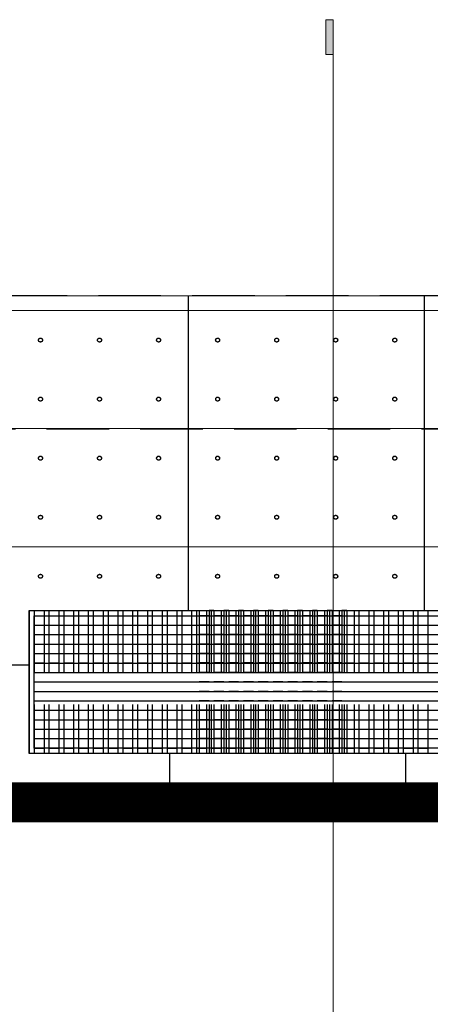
# Model space of a CAD drawing. Header units: millimetres. Extents: x 113048 to 489828, y -130780 to 23393.
# Tile 26 of 98: x 197711 to 201884, y -123920 to -113915. Entities that reach past the tile are written whole.
import ezdxf

# ---------------------------------------------------------------- set-up
doc = ezdxf.new("R2010")
doc.units = ezdxf.units.MM
doc.header["$LTSCALE"] = 100
doc.linetypes.add('Hidden', pattern=[9.525, 6.35, -3.175])
for name, color, linetype in [('+C-160', 160, 'Hidden'), ('DLN240__', 1, 'Continuous'), ('METAL', 6, 'Continuous'), ('S_Dim', 1, 'Continuous')]:
    doc.layers.add(name, color=color, linetype=linetype)
doc.layers.add('A-WALL', color=2, linetype='Continuous', lineweight=9)
doc.layers.add('MARK', color=7, linetype='Continuous', lineweight=0)

# ---------------------------------------------------------------- blocks, each defined once
blk = doc.blocks.new('A$C713849A3')
at = {"layer": '+C-160'}
for p, q in [((-50461, -18940, -1), (-60564, -18940, -1)), ((-58758, -18940, -1), (-58758, -22140, -1)), ((-56358, -18940, -1), (-56358, -22140, -1)), ((-117346, -20291, -4), (-50461, -20291, -4)), ((-60372, -22140, -4), (-60322, -22140, -4)), ((-60372, -22140, -4), (-60372, -23591, -4)), ((-60322, -22140, -4), (-60322, -23591, -4)), ((-60322, -22192, -4), (-60222, -22192, -4)), ((-60222, -22140, -4), (-60172, -22140, -4)), ((-60222, -22140, -4), (-60222, -23591, -4)), ((-60172, -22140, -4), (-60172, -23591, -4)), ((-60172, -22192, -4), (-60072, -22192, -4)), ((-60072, -22140, -4), (-60022, -22140, -4)), ((-60072, -22140, -4), (-60072, -23591, -4)), ((-60022, -22140, -4), (-60022, -23591, -4)), ((-60022, -22192, -4), (-59922, -22192, -4)), ((-59922, -22140, -4), (-59872, -22140, -4)), ((-59922, -22140, -4), (-59922, -23591, -4)), ((-59872, -22140, -4), (-59872, -23591, -4)), ((-59872, -22192, -4), (-59772, -22192, -4)), ((-59772, -22140, -4), (-59722, -22140, -4)), ((-59772, -22140, -4), (-59772, -23591, -4)), ((-59722, -22140, -4), (-59722, -23591, -4)), ((-59722, -22192, -4), (-59622, -22192, -4)), ((-59622, -22140, -4), (-59572, -22140, -4)), ((-59622, -22140, -4), (-59622, -23591, -4)), ((-59572, -22140, -4), (-59572, -23591, -4)), ((-59572, -22192, -4), (-59472, -22192, -4)), ((-59472, -22140, -4), (-59422, -22140, -4)), ((-59472, -22140, -4), (-59472, -23591, -4)), ((-59422, -22140, -4), (-59422, -23591, -4)), ((-59422, -22192, -4), (-59322, -22192, -4)), ((-59322, -22140, -4), (-59272, -22140, -4)), ((-59322, -22140, -4), (-59322, -23591, -4)), ((-59272, -22140, -4), (-59272, -23591, -4)), ((-59272, -22192, -4), (-59172, -22192, -4)), ((-59172, -22140, -4), (-59122, -22140, -4)), ((-59172, -22140, -4), (-59172, -23591, -4)), ((-59122, -22140, -4), (-59122, -23591, -4)), ((-59122, -22192, -4), (-59022, -22192, -4)), ((-59022, -22140, -4), (-58972, -22140, -4)), ((-59022, -22140, -4), (-59022, -23591, -4)), ((-58972, -22140, -4), (-58972, -23591, -4)), ((-58972, -22192, -4), (-58872, -22192, -4)), ((-58872, -22140, -4), (-58822, -22140, -4)), ((-58872, -22140, -4), (-58872, -23591, -4)), ((-58822, -22140, -4), (-58822, -23591, -4)), ((-58822, -22192, -4), (-58722, -22192, -4)), ((-58722, -22140, -4), (-58672, -22140, -4)), ((-58722, -22140, -4), (-58722, -23591, -4)), ((-58672, -22140, -4), (-58672, -23591, -4)), ((-58672, -22192, -4), (-58572, -22192, -4)), ((-58645, -22140, -4), (-58645, -23591, -4)), ((-58545, -22192, -4), (-58645, -22192, -4)), ((-58572, -22140, -4), (-58522, -22140, -4)), ((-58572, -22140, -4), (-58572, -23591, -4)), ((-58495, -22140, -4), (-58545, -22140, -4)), ((-58545, -22140, -4), (-58545, -23591, -4)), ((-58522, -22140, -4), (-58522, -23591, -4)), ((-58522, -22192, -4), (-58422, -22192, -4)), ((-58495, -22140, -4), (-58495, -23591, -4)), ((-58395, -22192, -4), (-58495, -22192, -4)), ((-58422, -22140, -4), (-58372, -22140, -4)), ((-58422, -22140, -4), (-58422, -23591, -4)), ((-58345, -22140, -4), (-58395, -22140, -4)), ((-58395, -22140, -4), (-58395, -23591, -4)), ((-58372, -22140, -4), (-58372, -23591, -4)), ((-58372, -22192, -4), (-58272, -22192, -4)), ((-58345, -22140, -4), (-58345, -23591, -4)), ((-58245, -22192, -4), (-58345, -22192, -4)), ((-58272, -22140, -4), (-58222, -22140, -4)), ((-58272, -22140, -4), (-58272, -23591, -4)), ((-58195, -22140, -4), (-58245, -22140, -4)), ((-58245, -22140, -4), (-58245, -23591, -4)), ((-58222, -22140, -4), (-58222, -23591, -4)), ((-58222, -22192, -4), (-58122, -22192, -4)), ((-58195, -22140, -4), (-58195, -23591, -4)), ((-58095, -22192, -4), (-58195, -22192, -4)), ((-58122, -22140, -4), (-58072, -22140, -4)), ((-58122, -22140, -4), (-58122, -23591, -4)), ((-58045, -22140, -4), (-58095, -22140, -4)), ((-58095, -22140, -4), (-58095, -23591, -4)), ((-58072, -22140, -4), (-58072, -23591, -4)), ((-58072, -22192, -4), (-57972, -22192, -4)), ((-58045, -22140, -4), (-58045, -23591, -4)), ((-57945, -22192, -4), (-58045, -22192, -4)), ((-57972, -22140, -4), (-57922, -22140, -4)), ((-57972, -22140, -4), (-57972, -23591, -4)), ((-57895, -22140, -4), (-57945, -22140, -4)), ((-57945, -22140, -4), (-57945, -23591, -4)), ((-57922, -22140, -4), (-57922, -23591, -4)), ((-57922, -22192, -4), (-57822, -22192, -4)), ((-57895, -22140, -4), (-57895, -23591, -4)), ((-57795, -22192, -4), (-57895, -22192, -4)), ((-57822, -22140, -4), (-57772, -22140, -4)), ((-57822, -22140, -4), (-57822, -23591, -4)), ((-57745, -22140, -4), (-57795, -22140, -4)), ((-57795, -22140, -4), (-57795, -23591, -4)), ((-57772, -22140, -4), (-57772, -23591, -4)), ((-57772, -22192, -4), (-57672, -22192, -4)), ((-57745, -22140, -4), (-57745, -23591, -4)), ((-57645, -22192, -4), (-57745, -22192, -4)), ((-57672, -22140, -4), (-57622, -22140, -4)), ((-57672, -22140, -4), (-57672, -23591, -4)), ((-57595, -22140, -4), (-57645, -22140, -4)), ((-57645, -22140, -4), (-57645, -23591, -4)), ((-57622, -22140, -4), (-57622, -23591, -4)), ((-57622, -22192, -4), (-57522, -22192, -4)), ((-57595, -22140, -4), (-57595, -23591, -4)), ((-57495, -22192, -4), (-57595, -22192, -4)), ((-57522, -22140, -4), (-57472, -22140, -4)), ((-57522, -22140, -4), (-57522, -23591, -4)), ((-57445, -22140, -4), (-57495, -22140, -4)), ((-57495, -22140, -4), (-57495, -23591, -4)), ((-57472, -22140, -4), (-57472, -23591, -4)), ((-57472, -22192, -4), (-57372, -22192, -4)), ((-57445, -22140, -4), (-57445, -23591, -4)), ((-57345, -22192, -4), (-57445, -22192, -4)), ((-57372, -22140, -4), (-57322, -22140, -4)), ((-57372, -22140, -4), (-57372, -23591, -4)), ((-57295, -22140, -4), (-57345, -22140, -4)), ((-57345, -22140, -4), (-57345, -23591, -4)), ((-57322, -22140, -4), (-57322, -23591, -4)), ((-57322, -22192, -4), (-57222, -22192, -4)), ((-57295, -22140, -4), (-57295, -23591, -4)), ((-57195, -22192, -4), (-57295, -22192, -4)), ((-57222, -22140, -4), (-57172, -22140, -4)), ((-57222, -22140, -4), (-57222, -23591, -4)), ((-57145, -22140, -4), (-57195, -22140, -4)), ((-57195, -22140, -4), (-57195, -23591, -4)), ((-57172, -22140, -4), (-57172, -23591, -4)), ((-57172, -22192, -4), (-57072, -22192, -4)), ((-57145, -22140, -4), (-57145, -23591, -4)), ((-57072, -22140, -4), (-57022, -22140, -4)), ((-57072, -22140, -4), (-57072, -23591, -4)), ((-57022, -22140, -4), (-57022, -23591, -4)), ((-57022, -22192, -4), (-56922, -22192, -4)), ((-56922, -22140, -4), (-56872, -22140, -4)), ((-56922, -22140, -4), (-56922, -23591, -4)), ((-56872, -22140, -4), (-56872, -23591, -4)), ((-56872, -22192, -4), (-56772, -22192, -4)), ((-56772, -22140, -4), (-56722, -22140, -4)), ((-56772, -22140, -4), (-56772, -23591, -4)), ((-56722, -22140, -4), (-56722, -23591, -4)), ((-56722, -22192, -4), (-56622, -22192, -4)), ((-56622, -22140, -4), (-56572, -22140, -4)), ((-56622, -22140, -4), (-56622, -23591, -4)), ((-56572, -22140, -4), (-56572, -23591, -4)), ((-56572, -22192, -4), (-56472, -22192, -4)), ((-56472, -22140, -4), (-56422, -22140, -4)), ((-56472, -22140, -4), (-56472, -23591, -4)), ((-56422, -22140, -4), (-56422, -23591, -4)), ((-56422, -22192, -4), (-56322, -22192, -4)), ((-56322, -22140, -4), (-56272, -22140, -4)), ((-56322, -22140, -4), (-56322, -23591, -4)), ((-60322, -22288, -4), (-60222, -22288, -4)), ((-60172, -22288, -4), (-60072, -22288, -4)), ((-60022, -22288, -4), (-59922, -22288, -4)), ((-59872, -22288, -4), (-59772, -22288, -4)), ((-59722, -22288, -4), (-59622, -22288, -4)), ((-59572, -22288, -4), (-59472, -22288, -4)), ((-59422, -22288, -4), (-59322, -22288, -4)), ((-59272, -22288, -4), (-59172, -22288, -4)), ((-59122, -22288, -4), (-59022, -22288, -4)), ((-58972, -22288, -4), (-58872, -22288, -4)), ((-58822, -22288, -4), (-58722, -22288, -4)), ((-58672, -22288, -4), (-58572, -22288, -4)), ((-58545, -22288, -4), (-58645, -22288, -4)), ((-58522, -22288, -4), (-58422, -22288, -4)), ((-58395, -22288, -4), (-58495, -22288, -4)), ((-58372, -22288, -4), (-58272, -22288, -4)), ((-58245, -22288, -4), (-58345, -22288, -4)), ((-58222, -22288, -4), (-58122, -22288, -4)), ((-58095, -22288, -4), (-58195, -22288, -4)), ((-58072, -22288, -4), (-57972, -22288, -4)), ((-57945, -22288, -4), (-58045, -22288, -4)), ((-57922, -22288, -4), (-57822, -22288, -4)), ((-57795, -22288, -4), (-57895, -22288, -4)), ((-57772, -22288, -4), (-57672, -22288, -4)), ((-57645, -22288, -4), (-57745, -22288, -4)), ((-57622, -22288, -4), (-57522, -22288, -4)), ((-57495, -22288, -4), (-57595, -22288, -4)), ((-57472, -22288, -4), (-57372, -22288, -4)), ((-57345, -22288, -4), (-57445, -22288, -4)), ((-57322, -22288, -4), (-57222, -22288, -4)), ((-57195, -22288, -4), (-57295, -22288, -4)), ((-57172, -22288, -4), (-57072, -22288, -4)), ((-57022, -22288, -4), (-56922, -22288, -4)), ((-56872, -22288, -4), (-56772, -22288, -4)), ((-56722, -22288, -4), (-56622, -22288, -4)), ((-56572, -22288, -4), (-56472, -22288, -4)), ((-56422, -22288, -4), (-56322, -22288, -4)), ((-60322, -22384, -4), (-60222, -22384, -4)), ((-60172, -22384, -4), (-60072, -22384, -4)), ((-60022, -22384, -4), (-59922, -22384, -4)), ((-59872, -22384, -4), (-59772, -22384, -4)), ((-59722, -22384, -4), (-59622, -22384, -4)), ((-59572, -22384, -4), (-59472, -22384, -4)), ((-59422, -22384, -4), (-59322, -22384, -4)), ((-59272, -22384, -4), (-59172, -22384, -4)), ((-59122, -22384, -4), (-59022, -22384, -4)), ((-58972, -22384, -4), (-58872, -22384, -4)), ((-58822, -22384, -4), (-58722, -22384, -4)), ((-58672, -22384, -4), (-58572, -22384, -4)), ((-58545, -22384, -4), (-58645, -22384, -4)), ((-58522, -22384, -4), (-58422, -22384, -4)), ((-58395, -22384, -4), (-58495, -22384, -4)), ((-58372, -22384, -4), (-58272, -22384, -4)), ((-58245, -22384, -4), (-58345, -22384, -4)), ((-58222, -22384, -4), (-58122, -22384, -4)), ((-58095, -22384, -4), (-58195, -22384, -4)), ((-58072, -22384, -4), (-57972, -22384, -4)), ((-57945, -22384, -4), (-58045, -22384, -4)), ((-57922, -22384, -4), (-57822, -22384, -4)), ((-57795, -22384, -4), (-57895, -22384, -4)), ((-57772, -22384, -4), (-57672, -22384, -4)), ((-57645, -22384, -4), (-57745, -22384, -4)), ((-57622, -22384, -4), (-57522, -22384, -4)), ((-57495, -22384, -4), (-57595, -22384, -4)), ((-57472, -22384, -4), (-57372, -22384, -4)), ((-57345, -22384, -4), (-57445, -22384, -4)), ((-57322, -22384, -4), (-57222, -22384, -4)), ((-57195, -22384, -4), (-57295, -22384, -4)), ((-57172, -22384, -4), (-57072, -22384, -4)), ((-57022, -22384, -4), (-56922, -22384, -4)), ((-56872, -22384, -4), (-56772, -22384, -4)), ((-56722, -22384, -4), (-56622, -22384, -4)), ((-56572, -22384, -4), (-56472, -22384, -4)), ((-56422, -22384, -4), (-56322, -22384, -4)), ((-60322, -22480, -4), (-60222, -22480, -4)), ((-60172, -22480, -4), (-60072, -22480, -4)), ((-60022, -22480, -4), (-59922, -22480, -4)), ((-59872, -22480, -4), (-59772, -22480, -4)), ((-59722, -22480, -4), (-59622, -22480, -4)), ((-59572, -22480, -4), (-59472, -22480, -4)), ((-59422, -22480, -4), (-59322, -22480, -4)), ((-59272, -22480, -4), (-59172, -22480, -4)), ((-59122, -22480, -4), (-59022, -22480, -4)), ((-58972, -22480, -4), (-58872, -22480, -4)), ((-58822, -22480, -4), (-58722, -22480, -4)), ((-58672, -22480, -4), (-58572, -22480, -4)), ((-58545, -22480, -4), (-58645, -22480, -4)), ((-58522, -22480, -4), (-58422, -22480, -4)), ((-58395, -22480, -4), (-58495, -22480, -4)), ((-58372, -22480, -4), (-58272, -22480, -4)), ((-58245, -22480, -4), (-58345, -22480, -4)), ((-58222, -22480, -4), (-58122, -22480, -4)), ((-58095, -22480, -4), (-58195, -22480, -4)), ((-58072, -22480, -4), (-57972, -22480, -4)), ((-57945, -22480, -4), (-58045, -22480, -4)), ((-57922, -22480, -4), (-57822, -22480, -4)), ((-57795, -22480, -4), (-57895, -22480, -4)), ((-57772, -22480, -4), (-57672, -22480, -4)), ((-57645, -22480, -4), (-57745, -22480, -4)), ((-57622, -22480, -4), (-57522, -22480, -4)), ((-57495, -22480, -4), (-57595, -22480, -4)), ((-57472, -22480, -4), (-57372, -22480, -4)), ((-57345, -22480, -4), (-57445, -22480, -4)), ((-57322, -22480, -4), (-57222, -22480, -4)), ((-57195, -22480, -4), (-57295, -22480, -4)), ((-57172, -22480, -4), (-57072, -22480, -4)), ((-57022, -22480, -4), (-56922, -22480, -4)), ((-56872, -22480, -4), (-56772, -22480, -4)), ((-56722, -22480, -4), (-56622, -22480, -4)), ((-56572, -22480, -4), (-56472, -22480, -4)), ((-56422, -22480, -4), (-56322, -22480, -4)), ((-60322, -22576, -4), (-60222, -22576, -4)), ((-60172, -22576, -4), (-60072, -22576, -4)), ((-60022, -22576, -4), (-59922, -22576, -4)), ((-59872, -22576, -4), (-59772, -22576, -4)), ((-59722, -22576, -4), (-59622, -22576, -4)), ((-59572, -22576, -4), (-59472, -22576, -4)), ((-59422, -22576, -4), (-59322, -22576, -4)), ((-59272, -22576, -4), (-59172, -22576, -4)), ((-59122, -22576, -4), (-59022, -22576, -4)), ((-58972, -22576, -4), (-58872, -22576, -4)), ((-58822, -22576, -4), (-58722, -22576, -4)), ((-58672, -22576, -4), (-58572, -22576, -4)), ((-58545, -22576, -4), (-58645, -22576, -4)), ((-58522, -22576, -4), (-58422, -22576, -4)), ((-58395, -22576, -4), (-58495, -22576, -4)), ((-58372, -22576, -4), (-58272, -22576, -4)), ((-58245, -22576, -4), (-58345, -22576, -4)), ((-58222, -22576, -4), (-58122, -22576, -4)), ((-58095, -22576, -4), (-58195, -22576, -4)), ((-58072, -22576, -4), (-57972, -22576, -4)), ((-57945, -22576, -4), (-58045, -22576, -4)), ((-57922, -22576, -4), (-57822, -22576, -4)), ((-57795, -22576, -4), (-57895, -22576, -4)), ((-57772, -22576, -4), (-57672, -22576, -4)), ((-57645, -22576, -4), (-57745, -22576, -4)), ((-57622, -22576, -4), (-57522, -22576, -4)), ((-57495, -22576, -4), (-57595, -22576, -4)), ((-57472, -22576, -4), (-57372, -22576, -4)), ((-57345, -22576, -4), (-57445, -22576, -4)), ((-57322, -22576, -4), (-57222, -22576, -4)), ((-57195, -22576, -4), (-57295, -22576, -4)), ((-57172, -22576, -4), (-57072, -22576, -4)), ((-57022, -22576, -4), (-56922, -22576, -4)), ((-56872, -22576, -4), (-56772, -22576, -4)), ((-56722, -22576, -4), (-56622, -22576, -4)), ((-56572, -22576, -4), (-56472, -22576, -4)), ((-56422, -22576, -4), (-56322, -22576, -4)), ((-79961, -22691, -1), (-60372, -22691, -1)), ((-60322, -22672, -4), (-60222, -22672, -4)), ((-60172, -22672, -4), (-60072, -22672, -4)), ((-60022, -22672, -4), (-59922, -22672, -4)), ((-59872, -22672, -4), (-59772, -22672, -4)), ((-59722, -22672, -4), (-59622, -22672, -4)), ((-59572, -22672, -4), (-59472, -22672, -4)), ((-59422, -22672, -4), (-59322, -22672, -4)), ((-59272, -22672, -4), (-59172, -22672, -4)), ((-59122, -22672, -4), (-59022, -22672, -4)), ((-58972, -22672, -4), (-58872, -22672, -4)), ((-58822, -22672, -4), (-58722, -22672, -4)), ((-58672, -22672, -4), (-58572, -22672, -4)), ((-58545, -22672, -4), (-58645, -22672, -4)), ((-58522, -22672, -4), (-58422, -22672, -4)), ((-58395, -22672, -4), (-58495, -22672, -4)), ((-58372, -22672, -4), (-58272, -22672, -4)), ((-58245, -22672, -4), (-58345, -22672, -4)), ((-58222, -22672, -4), (-58122, -22672, -4)), ((-58095, -22672, -4), (-58195, -22672, -4)), ((-58072, -22672, -4), (-57972, -22672, -4)), ((-57945, -22672, -4), (-58045, -22672, -4)), ((-57922, -22672, -4), (-57822, -22672, -4)), ((-57795, -22672, -4), (-57895, -22672, -4)), ((-57772, -22672, -4), (-57672, -22672, -4)), ((-57645, -22672, -4), (-57745, -22672, -4)), ((-57622, -22672, -4), (-57522, -22672, -4)), ((-57495, -22672, -4), (-57595, -22672, -4)), ((-57472, -22672, -4), (-57372, -22672, -4)), ((-57345, -22672, -4), (-57445, -22672, -4)), ((-57322, -22672, -4), (-57222, -22672, -4)), ((-57195, -22672, -4), (-57295, -22672, -4)), ((-57172, -22672, -4), (-57072, -22672, -4)), ((-57022, -22672, -4), (-56922, -22672, -4)), ((-56872, -22672, -4), (-56772, -22672, -4)), ((-56722, -22672, -4), (-56622, -22672, -4)), ((-56572, -22672, -4), (-56472, -22672, -4)), ((-56422, -22672, -4), (-56322, -22672, -4)), ((-60322, -22768, -4), (-60222, -22768, -4)), ((-60172, -22768, -4), (-60072, -22768, -4)), ((-60022, -22768, -4), (-59922, -22768, -4)), ((-59872, -22768, -4), (-59772, -22768, -4)), ((-59722, -22768, -4), (-59622, -22768, -4)), ((-59572, -22768, -4), (-59472, -22768, -4)), ((-59422, -22768, -4), (-59322, -22768, -4)), ((-59272, -22768, -4), (-59172, -22768, -4)), ((-59122, -22768, -4), (-59022, -22768, -4)), ((-58972, -22768, -4), (-58872, -22768, -4)), ((-58822, -22768, -4), (-58722, -22768, -4)), ((-58672, -22768, -4), (-58572, -22768, -4)), ((-58545, -22768, -4), (-58645, -22768, -4)), ((-58522, -22768, -4), (-58422, -22768, -4)), ((-58395, -22768, -4), (-58495, -22768, -4)), ((-58372, -22768, -4), (-58272, -22768, -4)), ((-58245, -22768, -4), (-58345, -22768, -4)), ((-58222, -22768, -4), (-58122, -22768, -4)), ((-58095, -22768, -4), (-58195, -22768, -4)), ((-58072, -22768, -4), (-57972, -22768, -4)), ((-57945, -22768, -4), (-58045, -22768, -4)), ((-57922, -22768, -4), (-57822, -22768, -4)), ((-57795, -22768, -4), (-57895, -22768, -4)), ((-57772, -22768, -4), (-57672, -22768, -4)), ((-57645, -22768, -4), (-57745, -22768, -4)), ((-57622, -22768, -4), (-57522, -22768, -4)), ((-57495, -22768, -4), (-57595, -22768, -4)), ((-57472, -22768, -4), (-57372, -22768, -4)), ((-57345, -22768, -4), (-57445, -22768, -4)), ((-57322, -22768, -4), (-57222, -22768, -4)), ((-57195, -22768, -4), (-57295, -22768, -4)), ((-57172, -22768, -4), (-57072, -22768, -4)), ((-57022, -22768, -4), (-56922, -22768, -4)), ((-56872, -22768, -4), (-56772, -22768, -4)), ((-56722, -22768, -4), (-56622, -22768, -4)), ((-56572, -22768, -4), (-56472, -22768, -4)), ((-56422, -22768, -4), (-56322, -22768, -4)), ((-60322, -22864, -4), (-60222, -22864, -4)), ((-60172, -22864, -4), (-60072, -22864, -4)), ((-60022, -22864, -4), (-59922, -22864, -4)), ((-59872, -22864, -4), (-59772, -22864, -4)), ((-59722, -22864, -4), (-59622, -22864, -4)), ((-59572, -22864, -4), (-59472, -22864, -4)), ((-59422, -22864, -4), (-59322, -22864, -4)), ((-59272, -22864, -4), (-59172, -22864, -4)), ((-59122, -22864, -4), (-59022, -22864, -4)), ((-58972, -22864, -4), (-58872, -22864, -4)), ((-58822, -22864, -4), (-58722, -22864, -4)), ((-58672, -22864, -4), (-58572, -22864, -4)), ((-58545, -22864, -4), (-58645, -22864, -4)), ((-58522, -22864, -4), (-58422, -22864, -4)), ((-58395, -22864, -4), (-58495, -22864, -4)), ((-58372, -22864, -4), (-58272, -22864, -4)), ((-58245, -22864, -4), (-58345, -22864, -4)), ((-58222, -22864, -4), (-58122, -22864, -4)), ((-58095, -22864, -4), (-58195, -22864, -4)), ((-58072, -22864, -4), (-57972, -22864, -4)), ((-57945, -22864, -4), (-58045, -22864, -4)), ((-57922, -22864, -4), (-57822, -22864, -4)), ((-57795, -22864, -4), (-57895, -22864, -4)), ((-57772, -22864, -4), (-57672, -22864, -4)), ((-57645, -22864, -4), (-57745, -22864, -4)), ((-57622, -22864, -4), (-57522, -22864, -4)), ((-57495, -22864, -4), (-57595, -22864, -4)), ((-57472, -22864, -4), (-57372, -22864, -4)), ((-57345, -22864, -4), (-57445, -22864, -4)), ((-57322, -22864, -4), (-57222, -22864, -4)), ((-57195, -22864, -4), (-57295, -22864, -4)), ((-57172, -22864, -4), (-57072, -22864, -4)), ((-57022, -22864, -4), (-56922, -22864, -4)), ((-56872, -22864, -4), (-56772, -22864, -4)), ((-56722, -22864, -4), (-56622, -22864, -4)), ((-56572, -22864, -4), (-56472, -22864, -4)), ((-56422, -22864, -4), (-56322, -22864, -4)), ((-60322, -22960, -4), (-60222, -22960, -4)), ((-60172, -22960, -4), (-60072, -22960, -4)), ((-60022, -22960, -4), (-59922, -22960, -4)), ((-59872, -22960, -4), (-59772, -22960, -4)), ((-59722, -22960, -4), (-59622, -22960, -4)), ((-59572, -22960, -4), (-59472, -22960, -4)), ((-59422, -22960, -4), (-59322, -22960, -4)), ((-59272, -22960, -4), (-59172, -22960, -4)), ((-59122, -22960, -4), (-59022, -22960, -4)), ((-58972, -22960, -4), (-58872, -22960, -4)), ((-58822, -22960, -4), (-58722, -22960, -4)), ((-58672, -22960, -4), (-58572, -22960, -4)), ((-58545, -22960, -4), (-58645, -22960, -4)), ((-58522, -22960, -4), (-58422, -22960, -4)), ((-58395, -22960, -4), (-58495, -22960, -4)), ((-58372, -22960, -4), (-58272, -22960, -4)), ((-58245, -22960, -4), (-58345, -22960, -4)), ((-58222, -22960, -4), (-58122, -22960, -4)), ((-58095, -22960, -4), (-58195, -22960, -4)), ((-58072, -22960, -4), (-57972, -22960, -4)), ((-57945, -22960, -4), (-58045, -22960, -4)), ((-57922, -22960, -4), (-57822, -22960, -4)), ((-57795, -22960, -4), (-57895, -22960, -4)), ((-57772, -22960, -4), (-57672, -22960, -4)), ((-57645, -22960, -4), (-57745, -22960, -4)), ((-57622, -22960, -4), (-57522, -22960, -4)), ((-57495, -22960, -4), (-57595, -22960, -4)), ((-57472, -22960, -4), (-57372, -22960, -4)), ((-57345, -22960, -4), (-57445, -22960, -4)), ((-57322, -22960, -4), (-57222, -22960, -4)), ((-57195, -22960, -4), (-57295, -22960, -4)), ((-57172, -22960, -4), (-57072, -22960, -4)), ((-57022, -22960, -4), (-56922, -22960, -4)), ((-56872, -22960, -4), (-56772, -22960, -4)), ((-56722, -22960, -4), (-56622, -22960, -4)), ((-56572, -22960, -4), (-56472, -22960, -4)), ((-56422, -22960, -4), (-56322, -22960, -4)), ((-60322, -23056, -4), (-60222, -23056, -4)), ((-60172, -23056, -4), (-60072, -23056, -4)), ((-60022, -23056, -4), (-59922, -23056, -4)), ((-59872, -23056, -4), (-59772, -23056, -4)), ((-59722, -23056, -4), (-59622, -23056, -4)), ((-59572, -23056, -4), (-59472, -23056, -4)), ((-59422, -23056, -4), (-59322, -23056, -4)), ((-59272, -23056, -4), (-59172, -23056, -4)), ((-59122, -23056, -4), (-59022, -23056, -4)), ((-58972, -23056, -4), (-58872, -23056, -4)), ((-58822, -23056, -4), (-58722, -23056, -4)), ((-58672, -23056, -4), (-58572, -23056, -4)), ((-58545, -23056, -4), (-58645, -23056, -4)), ((-58522, -23056, -4), (-58422, -23056, -4)), ((-58395, -23056, -4), (-58495, -23056, -4)), ((-58372, -23056, -4), (-58272, -23056, -4)), ((-58245, -23056, -4), (-58345, -23056, -4)), ((-58222, -23056, -4), (-58122, -23056, -4)), ((-58095, -23056, -4), (-58195, -23056, -4)), ((-58072, -23056, -4), (-57972, -23056, -4)), ((-57945, -23056, -4), (-58045, -23056, -4)), ((-57922, -23056, -4), (-57822, -23056, -4)), ((-57795, -23056, -4), (-57895, -23056, -4)), ((-57772, -23056, -4), (-57672, -23056, -4)), ((-57645, -23056, -4), (-57745, -23056, -4)), ((-57622, -23056, -4), (-57522, -23056, -4)), ((-57495, -23056, -4), (-57595, -23056, -4)), ((-57472, -23056, -4), (-57372, -23056, -4)), ((-57345, -23056, -4), (-57445, -23056, -4)), ((-57322, -23056, -4), (-57222, -23056, -4)), ((-57195, -23056, -4), (-57295, -23056, -4)), ((-57172, -23056, -4), (-57072, -23056, -4)), ((-57022, -23056, -4), (-56922, -23056, -4)), ((-56872, -23056, -4), (-56772, -23056, -4)), ((-56722, -23056, -4), (-56622, -23056, -4)), ((-56572, -23056, -4), (-56472, -23056, -4)), ((-56422, -23056, -4), (-56322, -23056, -4)), ((-60322, -23152, -4), (-60222, -23152, -4)), ((-60172, -23152, -4), (-60072, -23152, -4)), ((-60022, -23152, -4), (-59922, -23152, -4)), ((-59872, -23152, -4), (-59772, -23152, -4)), ((-59722, -23152, -4), (-59622, -23152, -4)), ((-59572, -23152, -4), (-59472, -23152, -4)), ((-59422, -23152, -4), (-59322, -23152, -4)), ((-59272, -23152, -4), (-59172, -23152, -4)), ((-59122, -23152, -4), (-59022, -23152, -4)), ((-58972, -23152, -4), (-58872, -23152, -4)), ((-58822, -23152, -4), (-58722, -23152, -4)), ((-58672, -23152, -4), (-58572, -23152, -4)), ((-58545, -23152, -4), (-58645, -23152, -4)), ((-58522, -23152, -4), (-58422, -23152, -4)), ((-58395, -23152, -4), (-58495, -23152, -4)), ((-58372, -23152, -4), (-58272, -23152, -4)), ((-58245, -23152, -4), (-58345, -23152, -4)), ((-58222, -23152, -4), (-58122, -23152, -4)), ((-58095, -23152, -4), (-58195, -23152, -4)), ((-58072, -23152, -4), (-57972, -23152, -4)), ((-57945, -23152, -4), (-58045, -23152, -4)), ((-57922, -23152, -4), (-57822, -23152, -4)), ((-57795, -23152, -4), (-57895, -23152, -4)), ((-57772, -23152, -4), (-57672, -23152, -4)), ((-57645, -23152, -4), (-57745, -23152, -4)), ((-57622, -23152, -4), (-57522, -23152, -4)), ((-57495, -23152, -4), (-57595, -23152, -4)), ((-57472, -23152, -4), (-57372, -23152, -4)), ((-57345, -23152, -4), (-57445, -23152, -4)), ((-57322, -23152, -4), (-57222, -23152, -4)), ((-57195, -23152, -4), (-57295, -23152, -4)), ((-57172, -23152, -4), (-57072, -23152, -4)), ((-57022, -23152, -4), (-56922, -23152, -4)), ((-56872, -23152, -4), (-56772, -23152, -4)), ((-56722, -23152, -4), (-56622, -23152, -4)), ((-56572, -23152, -4), (-56472, -23152, -4)), ((-56422, -23152, -4), (-56322, -23152, -4)), ((-60322, -23248, -4), (-60222, -23248, -4)), ((-60172, -23248, -4), (-60072, -23248, -4)), ((-60022, -23248, -4), (-59922, -23248, -4)), ((-59872, -23248, -4), (-59772, -23248, -4)), ((-59722, -23248, -4), (-59622, -23248, -4)), ((-59572, -23248, -4), (-59472, -23248, -4)), ((-59422, -23248, -4), (-59322, -23248, -4)), ((-59272, -23248, -4), (-59172, -23248, -4)), ((-59122, -23248, -4), (-59022, -23248, -4)), ((-58972, -23248, -4), (-58872, -23248, -4)), ((-58822, -23248, -4), (-58722, -23248, -4)), ((-58672, -23248, -4), (-58572, -23248, -4)), ((-58545, -23248, -4), (-58645, -23248, -4)), ((-58522, -23248, -4), (-58422, -23248, -4)), ((-58395, -23248, -4), (-58495, -23248, -4)), ((-58372, -23248, -4), (-58272, -23248, -4)), ((-58245, -23248, -4), (-58345, -23248, -4)), ((-58222, -23248, -4), (-58122, -23248, -4)), ((-58095, -23248, -4), (-58195, -23248, -4)), ((-58072, -23248, -4), (-57972, -23248, -4)), ((-57945, -23248, -4), (-58045, -23248, -4)), ((-57922, -23248, -4), (-57822, -23248, -4)), ((-57795, -23248, -4), (-57895, -23248, -4)), ((-57772, -23248, -4), (-57672, -23248, -4)), ((-57645, -23248, -4), (-57745, -23248, -4)), ((-57622, -23248, -4), (-57522, -23248, -4)), ((-57495, -23248, -4), (-57595, -23248, -4)), ((-57472, -23248, -4), (-57372, -23248, -4)), ((-57345, -23248, -4), (-57445, -23248, -4)), ((-57322, -23248, -4), (-57222, -23248, -4)), ((-57195, -23248, -4), (-57295, -23248, -4)), ((-57172, -23248, -4), (-57072, -23248, -4)), ((-57022, -23248, -4), (-56922, -23248, -4)), ((-56872, -23248, -4), (-56772, -23248, -4)), ((-56722, -23248, -4), (-56622, -23248, -4)), ((-56572, -23248, -4), (-56472, -23248, -4)), ((-56422, -23248, -4), (-56322, -23248, -4)), ((-60322, -23344, -4), (-60222, -23344, -4)), ((-60172, -23344, -4), (-60072, -23344, -4)), ((-60022, -23344, -4), (-59922, -23344, -4)), ((-59872, -23344, -4), (-59772, -23344, -4)), ((-59722, -23344, -4), (-59622, -23344, -4)), ((-59572, -23344, -4), (-59472, -23344, -4)), ((-59422, -23344, -4), (-59322, -23344, -4)), ((-59272, -23344, -4), (-59172, -23344, -4)), ((-59122, -23344, -4), (-59022, -23344, -4)), ((-58972, -23344, -4), (-58872, -23344, -4)), ((-58822, -23344, -4), (-58722, -23344, -4)), ((-58672, -23344, -4), (-58572, -23344, -4)), ((-58545, -23344, -4), (-58645, -23344, -4)), ((-58522, -23344, -4), (-58422, -23344, -4)), ((-58395, -23344, -4), (-58495, -23344, -4)), ((-58372, -23344, -4), (-58272, -23344, -4)), ((-58245, -23344, -4), (-58345, -23344, -4)), ((-58222, -23344, -4), (-58122, -23344, -4)), ((-58095, -23344, -4), (-58195, -23344, -4)), ((-58072, -23344, -4), (-57972, -23344, -4)), ((-57945, -23344, -4), (-58045, -23344, -4)), ((-57922, -23344, -4), (-57822, -23344, -4)), ((-57795, -23344, -4), (-57895, -23344, -4)), ((-57772, -23344, -4), (-57672, -23344, -4)), ((-57645, -23344, -4), (-57745, -23344, -4)), ((-57622, -23344, -4), (-57522, -23344, -4)), ((-57495, -23344, -4), (-57595, -23344, -4)), ((-57472, -23344, -4), (-57372, -23344, -4)), ((-57345, -23344, -4), (-57445, -23344, -4)), ((-57322, -23344, -4), (-57222, -23344, -4)), ((-57195, -23344, -4), (-57295, -23344, -4)), ((-57172, -23344, -4), (-57072, -23344, -4)), ((-57022, -23344, -4), (-56922, -23344, -4)), ((-56872, -23344, -4), (-56772, -23344, -4)), ((-56722, -23344, -4), (-56622, -23344, -4)), ((-56572, -23344, -4), (-56472, -23344, -4)), ((-56422, -23344, -4), (-56322, -23344, -4)), ((-60322, -23440, -4), (-60222, -23440, -4)), ((-60172, -23440, -4), (-60072, -23440, -4)), ((-60022, -23440, -4), (-59922, -23440, -4)), ((-59872, -23440, -4), (-59772, -23440, -4)), ((-59722, -23440, -4), (-59622, -23440, -4)), ((-59572, -23440, -4), (-59472, -23440, -4)), ((-59422, -23440, -4), (-59322, -23440, -4)), ((-59272, -23440, -4), (-59172, -23440, -4)), ((-59122, -23440, -4), (-59022, -23440, -4)), ((-58972, -23440, -4), (-58872, -23440, -4)), ((-58822, -23440, -4), (-58722, -23440, -4)), ((-58672, -23440, -4), (-58572, -23440, -4)), ((-58545, -23440, -4), (-58645, -23440, -4)), ((-58522, -23440, -4), (-58422, -23440, -4)), ((-58395, -23440, -4), (-58495, -23440, -4)), ((-58372, -23440, -4), (-58272, -23440, -4)), ((-58245, -23440, -4), (-58345, -23440, -4)), ((-58222, -23440, -4), (-58122, -23440, -4)), ((-58095, -23440, -4), (-58195, -23440, -4)), ((-58072, -23440, -4), (-57972, -23440, -4)), ((-57945, -23440, -4), (-58045, -23440, -4)), ((-57922, -23440, -4), (-57822, -23440, -4)), ((-57795, -23440, -4), (-57895, -23440, -4)), ((-57772, -23440, -4), (-57672, -23440, -4)), ((-57645, -23440, -4), (-57745, -23440, -4)), ((-57622, -23440, -4), (-57522, -23440, -4)), ((-57495, -23440, -4), (-57595, -23440, -4)), ((-57472, -23440, -4), (-57372, -23440, -4)), ((-57345, -23440, -4), (-57445, -23440, -4)), ((-57322, -23440, -4), (-57222, -23440, -4)), ((-57195, -23440, -4), (-57295, -23440, -4)), ((-57172, -23440, -4), (-57072, -23440, -4)), ((-57022, -23440, -4), (-56922, -23440, -4)), ((-56872, -23440, -4), (-56772, -23440, -4)), ((-56722, -23440, -4), (-56622, -23440, -4)), ((-56572, -23440, -4), (-56472, -23440, -4)), ((-56422, -23440, -4), (-56322, -23440, -4)), ((-50877, -23591, -4), (-60375, -23591, -4)), ((-60322, -23591, -4), (-60372, -23591, -4)), ((-60322, -23536, -4), (-60222, -23536, -4)), ((-60172, -23536, -4), (-60072, -23536, -4)), ((-60022, -23536, -4), (-59922, -23536, -4)), ((-59872, -23536, -4), (-59772, -23536, -4)), ((-59722, -23536, -4), (-59622, -23536, -4)), ((-59572, -23536, -4), (-59472, -23536, -4)), ((-59422, -23536, -4), (-59322, -23536, -4)), ((-59272, -23536, -4), (-59172, -23536, -4)), ((-59122, -23536, -4), (-59022, -23536, -4)), ((-58972, -23536, -4), (-58872, -23536, -4)), ((-58948, -23591, 1), (-58948, -23890, 1)), ((-58822, -23536, -4), (-58722, -23536, -4)), ((-58672, -23536, -4), (-58572, -23536, -4)), ((-58545, -23536, -4), (-58645, -23536, -4)), ((-58522, -23536, -4), (-58422, -23536, -4)), ((-58395, -23536, -4), (-58495, -23536, -4)), ((-58372, -23536, -4), (-58272, -23536, -4)), ((-58245, -23536, -4), (-58345, -23536, -4)), ((-58222, -23536, -4), (-58122, -23536, -4)), ((-58095, -23536, -4), (-58195, -23536, -4)), ((-58072, -23536, -4), (-57972, -23536, -4)), ((-57945, -23536, -4), (-58045, -23536, -4)), ((-57922, -23536, -4), (-57822, -23536, -4)), ((-57795, -23536, -4), (-57895, -23536, -4)), ((-57772, -23536, -4), (-57672, -23536, -4)), ((-57645, -23536, -4), (-57745, -23536, -4)), ((-57622, -23536, -4), (-57522, -23536, -4)), ((-57495, -23536, -4), (-57595, -23536, -4)), ((-57472, -23536, -4), (-57372, -23536, -4)), ((-57345, -23536, -4), (-57445, -23536, -4)), ((-57322, -23536, -4), (-57222, -23536, -4)), ((-57195, -23536, -4), (-57295, -23536, -4)), ((-57172, -23536, -4), (-57072, -23536, -4)), ((-57022, -23536, -4), (-56922, -23536, -4)), ((-56872, -23536, -4), (-56772, -23536, -4)), ((-56722, -23536, -4), (-56622, -23536, -4)), ((-56572, -23536, -4), (-56472, -23536, -4)), ((-56548, -23591, 1), (-56548, -23890, 1)), ((-56422, -23536, -4), (-56322, -23536, -4))]:
    blk.add_line(p, q, dxfattribs=at)
at = {"layer": '+C-160', "elevation": -4}
blk.add_lwpolyline([(-50874, -23591), (-60372, -23591), (-60372, -22140), (-50874, -22140)], close=True, dxfattribs=at)
at = {"layer": '+C-160', "elevation": -1}
for points in [[(-138000, -23890), (-20346, -23890)], [(-138000, -23890), (-20890, -23890)]]:
    blk.add_lwpolyline(points, dxfattribs=at)
at = {"layer": '+C-160'}
for centre in [(-60258, -19391, -3), (-59658, -19391, -3), (-59058, -19391, -3), (-58458, -19391, -3), (-57858, -19391, -3), (-57258, -19391, -3), (-56658, -19391, -3), (-60258, -19991, -3), (-59658, -19991, -3), (-59058, -19991, -3), (-58458, -19991, -3), (-57858, -19991, -3), (-57258, -19991, -3), (-56658, -19991, -3), (-60258, -20591, -3), (-59658, -20591, -3), (-59058, -20591, -3), (-58458, -20591, -3), (-57858, -20591, -3), (-57258, -20591, -3), (-56658, -20591, -3), (-60258, -21191, -3), (-59658, -21191, -3), (-59058, -21191, -3), (-58458, -21191, -3), (-57858, -21191, -3), (-57258, -21191, -3), (-56658, -21191, -3), (-60258, -21791, -3), (-59658, -21791, -3), (-59058, -21791, -3), (-58458, -21791, -3), (-57858, -21791, -3), (-57258, -21791, -3), (-56658, -21791, -3)]:
    blk.add_circle(centre, 20, dxfattribs=at)

msp = doc.modelspace()

# ---------------------------------------------------------------- hatches: boundary and pattern name
at = {"layer": 'MARK'}
h = msp.add_hatch(color=256, dxfattribs=at)
h.dxf.hatch_style = 1
h.paths.add_polyline_path([(200898.2, -113915.1), (200824.3, -113915.1), (200824.3, -114269.9), (200898.2, -114269.9)])

# ---------------------------------------------------------------- linework, layer by layer
at = {"elevation": -2.7}
msp.add_lwpolyline([(207306.5, -121370.8), (197809.4, -121370.8), (197809.4, -119919.8), (207306.5, -119919.8)], close=True, dxfattribs=at)
at = {"layer": 'A-WALL'}
for p, q in [((207719.7, -116719.8), (197616.5, -116719.8)), ((207303.5, -121370.8, -2.7), (197806.5, -121370.8, -2.7))]:
    msp.add_line(p, q, dxfattribs=at)
at = {"layer": 'A-WALL', "color": 1}
for p, q in [((140834.5, -116870.2), (207719.7, -116870.2)), ((140834.5, -118070.2, -2.7), (207719.7, -118070.2, -2.7)), ((178219.7, -119270.2, 0), (237291, -119270.2, 0)), ((178219.7, -120470.2, 0), (197809.4, -120470.2, 0))]:
    msp.add_line(p, q, dxfattribs=at)
for centre in [(197922.6, -117170.2, -1.3), (198522.6, -117170.2, -1.3), (199122.6, -117170.2, -1.3), (199722.6, -117170.2, -1.3), (200322.6, -117170.2, -1.3), (200922.6, -117170.2, -1.3), (201522.6, -117170.2, -1.3), (197922.6, -117770.2, -1.3), (198522.6, -117770.2, -1.3), (199122.6, -117770.2, -1.3), (199722.6, -117770.2, -1.3), (200322.6, -117770.2, -1.3), (200922.6, -117770.2, -1.3), (201522.6, -117770.2, -1.3), (197922.6, -118370.2, -1.3), (198522.6, -118370.2, -1.3), (199122.6, -118370.2, -1.3), (199722.6, -118370.2, -1.3), (200322.6, -118370.2, -1.3), (200922.6, -118370.2, -1.3), (201522.6, -118370.2, -1.3), (197922.6, -118970.2, -1.3), (198522.6, -118970.2, -1.3), (199122.6, -118970.2, -1.3), (199722.6, -118970.2, -1.3), (200322.6, -118970.2, -1.3), (200922.6, -118970.2, -1.3), (201522.6, -118970.2, -1.3), (197922.6, -119570.2, -1.3), (198522.6, -119570.2, -1.3), (199122.6, -119570.2, -1.3), (199722.6, -119570.2, -1.3), (200322.6, -119570.2, -1.3), (200922.6, -119570.2, -1.3), (201522.6, -119570.2, -1.3)]:
    msp.add_circle(centre, 20, dxfattribs=at)
at = {"layer": 'DLN240__', "color": 5, "const_width": 400}
msp.add_lwpolyline([(120180.8, -121869.2), (241181, -121869.2)], dxfattribs=at)
at = {"layer": 'DLN240__', "color": 5}
for points in [[(120180.8, -121669.2), (237835.2, -121669.2)], [(120180.8, -121669.2), (237290.8, -121669.2)]]:
    msp.add_lwpolyline(points, dxfattribs=at)
at = {"layer": 'MARK'}
msp.add_line((200898.2, -124263), (200898.2, -113915.1), dxfattribs=at)
msp.add_lwpolyline([(200898.2, -113915.1), (200824.3, -113915.1), (200824.3, -114269.9), (200898.2, -114269.9)], close=True, dxfattribs=at)
at = {"layer": 'METAL', "color": 6}
for p, q in [((197809.4, -119919.8, -2.7), (197859.4, -119919.8, -2.7)), ((197809.4, -119919.8, -2.7), (197809.4, -121370.8, -2.7)), ((197859.4, -121370.8, -2.7), (197809.4, -121370.8, -2.7))]:
    msp.add_line(p, q, dxfattribs=at)
at = {"layer": 'METAL', "color": 8}
for p, q in [((197859.4, -120067.8, -2.7), (207259.4, -120067.8, -2.7)), ((197859.4, -120163.8, -2.7), (207259.4, -120163.8, -2.7)), ((197859.4, -120259.8, -2.7), (207259.4, -120259.8, -2.7)), ((197859.4, -120355.8, -2.7), (207259.4, -120355.8, -2.7)), ((197859.4, -120451.8, -2.7), (207259.4, -120451.8, -2.7)), ((197859.4, -120547.8, -2.7), (207259.4, -120547.8, -2.7)), ((197859.4, -120643.8, -2.7), (207259.4, -120643.8, -2.7)), ((197859.4, -120739.8, -2.7), (207259.4, -120739.8, -2.7)), ((197859.4, -120835.8, -2.7), (207259.4, -120835.8, -2.7)), ((197859.4, -120931.8, -2.7), (207259.4, -120931.8, -2.7)), ((197859.4, -121027.8, -2.7), (207259.4, -121027.8, -2.7)), ((197859.4, -121123.8, -2.7), (207259.4, -121123.8, -2.7)), ((197859.4, -121219.8, -2.7), (207259.4, -121219.8, -2.7))]:
    msp.add_line(p, q, dxfattribs=at)
at = {"layer": 'METAL', "color": 8, "elevation": -2.7}
msp.add_lwpolyline([(197859.4, -119971.8), (207259.4, -119971.8), (207259.4, -121315.8), (197859.4, -121315.8)], close=True, dxfattribs=at)
at = {"layer": 'S_Dim', "linetype": 'ByBlock'}
for p, q in [((199422.6, -116719.8, 0), (199422.6, -119919.8, 0)), ((201822.6, -116719.8, 0), (201822.6, -119919.8, 0)), ((199232.8, -121370.8, 2.7), (199232.8, -121669.2, 2.7)), ((201632.8, -121370.8, 2.7), (201632.8, -121669.2, 2.7))]:
    msp.add_line(p, q, dxfattribs=at)

# ---------------------------------------------------------------- block references
at = {"layer": '+C-160'}
msp.add_blockref('A$C713849A3', (258181, -97779.7, 1.4), dxfattribs=at)

doc.saveas('drawing.dxf')
